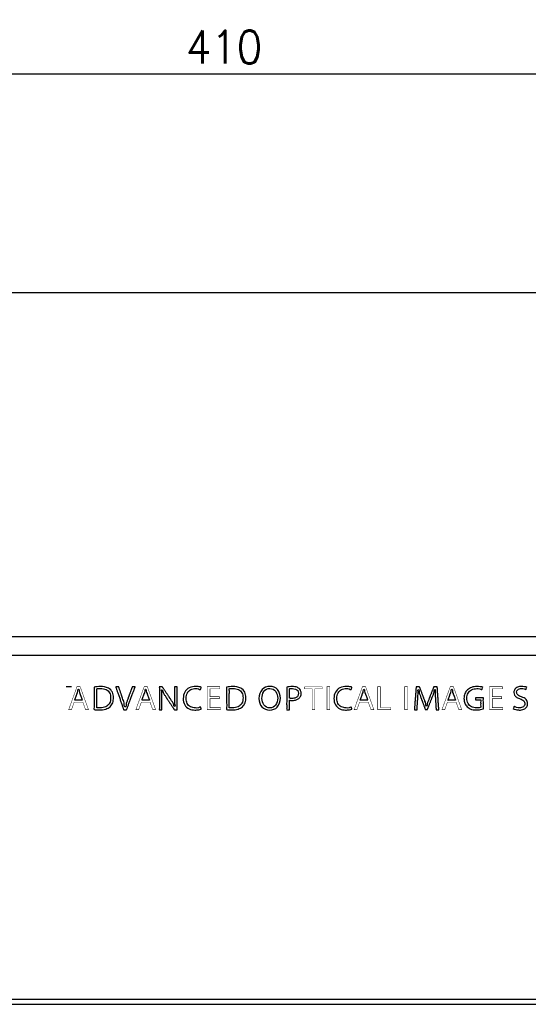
# Model space of a CAD drawing. Header units: inches. Extents: x -119 to 916, y -375 to 403.
# Tile 4 of 21: x 366 to 465, y -67 to 123. Entities that reach past the tile are written whole.
import ezdxf

# ---------------------------------------------------------------- set-up
doc = ezdxf.new("R2010")
doc.units = ezdxf.units.IN
doc.layers.add('$DDT_AUDIT_GENERATED__3C_', color=7, linetype='Continuous')
doc.layers.add('1', color=7, linetype='Continuous')
doc.styles.add('CONVERTER_11', font='txt.shx', dxfattribs={"width": 0.9})
doc.dimstyles.new('ME10_DIM_10', dxfattribs={"dimtxt": 6.4, "dimasz": 7, "dimexe": 1.4, "dimexo": 2, "dimgap": 2, "dimtad": 1, "dimdec": 3, "dimdsep": 46, "dimtxsty": 'CONVERTER_11', "dimsah": 1, "dimcen": 0.09, "dimclrd": 2, "dimclre": 2, "dimclrt": 4, "dimadec": 0, "dimazin": 0, "dimtfac": 1, "dimtdec": 4, "dimtix": 1, "dimtmove": 0, "dimatfit": 3, "dimfxl": 1, "dimtolj": 1, "dimtzin": 0, "dimarcsym": 0})

# ---------------------------------------------------------------- blocks, each defined once
blk = doc.blocks.new('*D1')
at = {"layer": '1', "color": 2, "linetype": 'Continuous'}
for p, q in [((200, 71.88), (200, 114.36)), ((200, 112.96), (610, 112.96)), ((610, 65.72), (610, 114.36))]:
    blk.add_line(p, q, dxfattribs=at)
at = {"layer": '1', "color": 2}
for points in [[(207, 113.89), (207, 112.04), (200, 112.96)], [(603, 112.04), (603, 113.89), (610, 112.96)]]:
    blk.add_solid(points, dxfattribs=at)
at = {"layer": '1', "color": 4, "insert": (398.28, 114.96), "char_height": 6.4, "attachment_point": 7, "rotation": 0.0001, "line_spacing_factor": 0.60024, "style": 'CONVERTER_11'}
blk.add_mtext('410', dxfattribs=at)

msp = doc.modelspace()

# ---------------------------------------------------------------- linework, layer by layer
at = {"layer": '$DDT_AUDIT_GENERATED__3C_', "color": 7, "linetype": 'Continuous', "const_width": 0.09}
for points in [[(379.3909, -10.3614), (378.8266, -10.3614), (378.3009, -8.9144), (376.6021, -8.9144), (376.0891, -10.3614), (375.5441, -10.3614), (377.1599, -5.8986), (377.7752, -5.8986), (379.3909, -10.3614)], [(392.4216, -10.3614), (391.8573, -10.3614), (391.3316, -8.9144), (389.6328, -8.9144), (389.1198, -10.3614), (388.5748, -10.3614), (390.1906, -5.8986), (390.8059, -5.8986), (392.4216, -10.3614)], [(404.9976, -10.3614), (402.4203, -10.3614), (402.4203, -5.8986), (404.8883, -5.8986), (404.8883, -6.3086), (402.9522, -6.3086), (402.9522, -7.8196), (404.7729, -7.8196), (404.7729, -8.2234), (402.9522, -8.2234), (402.9522, -9.9514), (404.9976, -9.9514), (404.9976, -10.3614)], [(424.7424, -6.3141), (423.2996, -6.3141), (423.2996, -10.3614), (422.7677, -10.3614), (422.7677, -6.3141), (421.3314, -6.3141), (421.3314, -5.9041), (424.7424, -5.9041), (424.7424, -6.3141)], [(425.6602, -5.8986), (426.1921, -5.8986), (426.1921, -10.3614), (425.6602, -10.3614), (425.6602, -5.8986)], [(434.7652, -10.3614), (434.2009, -10.3614), (433.6752, -8.9144), (431.9764, -8.9144), (431.4634, -10.3614), (430.9184, -10.3614), (432.5342, -5.8986), (433.1494, -5.8986), (434.7652, -10.3614)], [(438.0294, -10.3614), (435.478, -10.3614), (435.478, -5.8986), (436.0099, -5.8986), (436.0099, -9.9452), (438.0294, -9.9452), (438.0294, -10.3614)], [(440.73, -5.8986), (441.2619, -5.8986), (441.2619, -10.3614), (440.73, -10.3614), (440.73, -5.8986)], [(451.8039, -10.3614), (451.2396, -10.3614), (450.7139, -8.9144), (449.0151, -8.9144), (448.5021, -10.3614), (447.9571, -10.3614), (449.5729, -5.8986), (450.1882, -5.8986), (451.8039, -10.3614)], [(459.7755, -10.3614), (457.1982, -10.3614), (457.1982, -5.8986), (459.6663, -5.8986), (459.6663, -6.3086), (457.7302, -6.3086), (457.7302, -7.8196), (459.5509, -7.8196), (459.5509, -8.2234), (457.7302, -8.2234), (457.7302, -9.9514), (459.7755, -9.9514), (459.7755, -10.3614)]]:
    msp.add_lwpolyline(points, close=True, dxfattribs=at)
at = {"layer": '$DDT_AUDIT_GENERATED__3C_', "color": 7, "linetype": 'Continuous'}
for points, knots in [([(378.192, -8.5279), (378.1883, -8.5176), (378.1743, -8.4792), (378.145, -8.3986), (378.1006, -8.2763), (378.0453, -8.1242), (377.9835, -7.9541), (377.9196, -7.7781), (377.8578, -7.608), (377.8025, -7.4559), (377.7581, -7.3335), (377.7287, -7.2532), (377.6629, -7.069), (377.5173, -6.8494), (377.6004, -6.3528), (377.4515, -6.3555), (377.3016, -6.3528), (377.3829, -6.8406), (377.2439, -7.0586), (377.1802, -7.2366), (377.1505, -7.318), (377.1055, -7.442), (377.0495, -7.5961), (376.9869, -7.7684), (376.9223, -7.9465), (376.8589, -8.1194), (376.8057, -8.2716), (376.7532, -8.4007), (376.7385, -8.4719), (376.6989, -8.5367), (376.7758, -8.5207), (376.8499, -8.532), (376.9947, -8.5263), (377.162, -8.5284), (377.3532, -8.5278), (377.5499, -8.5279), (377.7403, -8.5279), (377.9105, -8.5279), (378.0474, -8.5279), (378.1375, -8.5279), (378.1805, -8.5279), (378.192, -8.5279)], [0, 0, 0, 0, 0.03279966, 0.12273423, 0.25710705, 0.42322148, 0.60838087, 0.79988859, 0.98504798, 1.15116241, 1.28553523, 1.37546979, 1.40826946, 1.86972452, 2.29341328, 2.30288728, 2.31236127, 2.73883313, 3.17918628, 3.21241234, 3.30351606, 3.43963573, 3.60790966, 3.79547614, 3.98947346, 4.17703994, 4.34531387, 4.48143354, 4.57253726, 4.60576332, 4.64025795, 4.73483999, 4.8761567, 5.05085531, 5.24558305, 5.44698717, 5.64171492, 5.81641352, 5.95773023, 6.05231228, 6.0868069, 6.0868069, 6.0868069, 6.0868069]), ([(380.4885, -5.9572), (380.6816, -5.9323), (381.0906, -5.8795), (382.0166, -5.8411), (383.1759, -5.967), (384.1303, -6.9104), (384.2955, -7.9963), (384.1593, -8.993), (383.6266, -9.8455), (382.6813, -10.3189), (381.7291, -10.4326), (381.048, -10.3535), (380.3628, -10.4776), (380.5736, -9.6039), (380.4517, -8.7671), (380.4975, -7.5654), (380.4878, -6.6255), (380.4883, -6.1096), (380.4885, -5.9572)], [0, 0, 0, 0, 0.58325285, 1.23531965, 2.79425114, 3.90765807, 4.97600941, 5.9655086, 6.8907043, 7.85369322, 9.05406914, 9.61902746, 10.11316194, 10.56998069, 11.65931771, 12.95949414, 14.04883115, 14.5056499, 14.5056499, 14.5056499, 14.5056499]), ([(381.0204, -9.9748), (381.1153, -9.9838), (381.3222, -10.0033), (381.9079, -10.0103), (382.7495, -9.9152), (383.5802, -9.1242), (383.7445, -8.0771), (383.5821, -7.0447), (382.794, -6.3404), (381.9339, -6.2167), (381.3931, -6.2923), (380.9472, -6.2384), (381.0714, -6.7648), (380.9961, -7.31), (381.0277, -8.1508), (381.0189, -8.9567), (381.0205, -9.5682), (381.0205, -9.8845), (381.0204, -9.9748)], [0, 0, 0, 0, 0.28564166, 0.62283456, 1.76255319, 2.71883614, 3.82059063, 4.82431242, 5.71526446, 6.80417519, 7.21670586, 7.52550743, 7.79667418, 8.47459106, 9.355883, 10.23717494, 10.91509182, 11.18625857, 11.18625857, 11.18625857, 11.18625857]), ([(388.4587, -5.8986), (388.4542, -5.9105), (388.4369, -5.9565), (388.3995, -6.0561), (388.34, -6.2142), (388.2614, -6.423), (388.1666, -6.6748), (388.0586, -6.9618), (387.9404, -7.276), (387.8147, -7.6098), (387.6847, -7.9553), (387.5532, -8.3047), (387.4232, -8.6502), (387.2976, -8.9839), (387.1794, -9.2983), (387.0712, -9.5849), (386.9772, -9.8378), (386.8964, -10.0435), (386.8422, -10.2093), (386.7948, -10.2945), (386.7869, -10.3691), (386.7278, -10.356), (386.6594, -10.3641), (386.5531, -10.3607), (386.4411, -10.3607), (386.3347, -10.3641), (386.2665, -10.3559), (386.2072, -10.3692), (386.2012, -10.2946), (386.1566, -10.2094), (386.1073, -10.0439), (386.0328, -9.8384), (385.9464, -9.5859), (385.8468, -9.2996), (385.7381, -8.9856), (385.6225, -8.6523), (385.5029, -8.3072), (385.3819, -7.9583), (385.2623, -7.6132), (385.1467, -7.2799), (385.0378, -6.9659), (384.9389, -6.6797), (384.8502, -6.4271), (384.7822, -6.2215), (384.7169, -6.0561), (384.7023, -5.9708), (384.6566, -5.8961), (384.7266, -5.9098), (384.7903, -5.9013), (384.9018, -5.9048), (385.0153, -5.9049), (385.1246, -5.9012), (385.1938, -5.9101), (385.2535, -5.896), (385.2589, -5.9639), (385.297, -6.04), (385.3385, -6.1831), (385.3993, -6.3568), (385.4676, -6.5631), (385.5432, -6.7879), (385.6219, -7.0228), (385.7006, -7.2576), (385.776, -7.4826), (385.8449, -7.6881), (385.9039, -7.8641), (385.9498, -8.0012), (385.9794, -8.0891), (386.0898, -8.4223), (386.3956, -8.8427), (386.2306, -9.831), (386.5195, -9.828), (386.7138, -9.8306), (386.6094, -9.1879), (386.8844, -8.7417), (387.0075, -8.324), (387.0932, -8.0891), (387.1252, -8.0008), (387.175, -7.8635), (387.2391, -7.6869), (387.3139, -7.481), (387.3957, -7.2554), (387.4812, -7.02), (387.5666, -6.7845), (387.6486, -6.5592), (387.7228, -6.3524), (387.7886, -6.1783), (387.8341, -6.0348), (387.8746, -5.9586), (387.8816, -5.8907), (387.9405, -5.9044), (388.0092, -5.8957), (388.1168, -5.8996), (388.2307, -5.8984), (388.3357, -5.8987), (388.4105, -5.8986), (388.4482, -5.8986), (388.4587, -5.8986)], [0, 0, 0, 0, 0.03823561, 0.14738089, 0.31909353, 0.54503122, 0.81685163, 1.12621246, 1.4647714, 1.82418612, 2.19611431, 2.57221365, 2.94414184, 3.30355656, 3.64211549, 3.95147633, 4.22329674, 4.44923443, 4.62094707, 4.73009235, 4.76832796, 4.79958686, 4.88020194, 4.99043071, 5.11053072, 5.22075949, 5.30137456, 5.33263347, 5.37046127, 5.47844245, 5.64832367, 5.87185159, 6.14077287, 6.44683418, 6.78178217, 7.1373635, 7.50532485, 7.87741286, 8.2453742, 8.60095554, 8.93590353, 9.24196484, 9.51088612, 9.73441404, 9.90429525, 10.01227643, 10.05010424, 10.08206923, 10.16450528, 10.27722396, 10.40003685, 10.51275553, 10.59519158, 10.62715658, 10.66155316, 10.75786359, 10.90576891, 11.09495012, 11.31508826, 11.55586434, 11.80695941, 12.05805447, 12.29883056, 12.5189687, 12.70814991, 12.85605522, 12.95236565, 12.98676224, 13.90653355, 14.75015298, 14.75979923, 14.76944547, 15.32854524, 15.92436806, 16.54285513, 16.57763544, 16.67502029, 16.8245756, 17.01586728, 17.23846123, 17.48192336, 17.73581958, 17.98971581, 18.23317794, 18.45577189, 18.64706357, 18.79661888, 18.89400373, 18.92878404, 18.96038645, 19.0418874, 19.15332748, 19.27474727, 19.38618735, 19.4676883, 19.49929071, 19.49929071, 19.49929071, 19.49929071]), ([(391.2227, -8.5279), (391.219, -8.5176), (391.205, -8.4792), (391.1757, -8.3986), (391.1313, -8.2763), (391.076, -8.1242), (391.0142, -7.9541), (390.9503, -7.7781), (390.8885, -7.608), (390.8332, -7.4559), (390.7888, -7.3335), (390.7594, -7.2532), (390.6936, -7.069), (390.548, -6.8494), (390.6311, -6.3528), (390.4822, -6.3555), (390.3323, -6.3528), (390.4136, -6.8406), (390.2746, -7.0586), (390.211, -7.2366), (390.1812, -7.318), (390.1362, -7.442), (390.0802, -7.5961), (390.0176, -7.7684), (389.953, -7.9465), (389.8896, -8.1194), (389.8364, -8.2716), (389.7839, -8.4007), (389.7692, -8.4719), (389.7296, -8.5367), (389.8065, -8.5207), (389.8806, -8.532), (390.0255, -8.5263), (390.1927, -8.5284), (390.3839, -8.5278), (390.5806, -8.5279), (390.771, -8.5279), (390.9412, -8.5279), (391.0781, -8.5279), (391.1682, -8.5279), (391.2112, -8.5279), (391.2227, -8.5279)], [0, 0, 0, 0, 0.03279966, 0.12273423, 0.25710705, 0.42322148, 0.60838087, 0.79988859, 0.98504798, 1.15116241, 1.28553523, 1.37546979, 1.40826946, 1.86972452, 2.29341328, 2.30288728, 2.31236127, 2.73883313, 3.17918628, 3.21241234, 3.30351606, 3.43963573, 3.60790966, 3.79547614, 3.98947346, 4.17703994, 4.34531387, 4.48143354, 4.57253726, 4.60576332, 4.64025795, 4.73483999, 4.8761567, 5.05085531, 5.24558305, 5.44698717, 5.64171492, 5.81641352, 5.95773023, 6.05231228, 6.0868069, 6.0868069, 6.0868069, 6.0868069]), ([(396.5771, -10.3614), (396.5694, -10.3614), (396.5417, -10.3614), (396.4856, -10.3614), (396.4045, -10.3613), (396.3108, -10.3616), (396.2177, -10.3608), (396.1353, -10.3631), (396.0819, -10.358), (396.0392, -10.3663), (396.0204, -10.312), (395.9666, -10.2508), (395.8943, -10.1315), (395.795, -9.9858), (395.679, -9.8095), (395.5488, -9.6137), (395.4096, -9.4037), (395.2659, -9.187), (395.1221, -8.9702), (394.9829, -8.7603), (394.8528, -8.5642), (394.7364, -8.3887), (394.6383, -8.2407), (394.563, -8.1272), (394.5151, -8.0549), (394.3836, -7.8573), (394.1804, -7.4906), (393.8213, -7.1274), (393.7858, -6.478), (393.5959, -6.5282), (393.4926, -6.5492), (393.6471, -6.8445), (393.6052, -7.0885), (393.6299, -7.3935), (393.6306, -7.701), (393.6343, -8.038), (393.6343, -8.2796), (393.6343, -8.4338), (393.6343, -8.502), (393.6343, -8.6087), (393.6343, -8.7469), (393.6343, -8.9096), (393.6343, -9.0897), (393.6343, -9.2804), (393.6343, -9.4745), (393.6343, -9.6653), (393.6341, -9.8452), (393.6348, -10.0086), (393.6328, -10.1448), (393.6378, -10.2565), (393.6282, -10.3151), (393.6412, -10.3671), (393.5969, -10.3572), (393.5505, -10.3636), (393.4715, -10.3606), (393.3843, -10.3618), (393.2972, -10.3606), (393.2182, -10.3635), (393.1716, -10.3574), (393.127, -10.367), (393.1412, -10.311), (393.1303, -10.2465), (393.1362, -10.1199), (393.1337, -9.9614), (393.1346, -9.7643), (393.1343, -9.5383), (393.1344, -9.2867), (393.1344, -9.0152), (393.1344, -8.7285), (393.1344, -8.4318), (393.1344, -8.13), (393.1344, -7.8282), (393.1344, -7.5315), (393.1344, -7.2448), (393.1344, -6.9733), (393.1343, -6.7217), (393.1346, -6.4957), (393.1338, -6.2987), (393.1361, -6.14), (393.1305, -6.0137), (393.1409, -5.9487), (393.1271, -5.8922), (393.1762, -5.9034), (393.2278, -5.8961), (393.3161, -5.8995), (393.4131, -5.8982), (393.511, -5.8993), (393.5973, -5.8967), (393.6532, -5.9022), (393.6975, -5.8934), (393.717, -5.9478), (393.7713, -6.0093), (393.8445, -6.1284), (393.9451, -6.2741), (394.0625, -6.4503), (394.1943, -6.6461), (394.3352, -6.856), (394.4807, -7.0727), (394.6263, -7.2894), (394.7672, -7.4992), (394.8989, -7.6953), (395.0167, -7.8707), (395.1161, -8.0186), (395.1923, -8.1321), (395.2408, -8.2044), (395.3764, -8.4054), (395.5749, -8.7809), (395.9163, -9.1134), (395.9663, -9.7836), (396.1283, -9.7023), (396.2436, -9.6483), (396.0544, -9.3082), (396.1029, -8.9871), (396.0733, -8.6137), (396.0728, -8.2376), (396.0706, -7.9692), (396.0706, -7.8033), (396.0706, -7.7359), (396.0706, -7.6304), (396.0706, -7.4939), (396.0706, -7.3332), (396.0706, -7.1551), (396.0706, -6.9667), (396.0707, -6.7749), (396.0706, -6.5865), (396.0708, -6.4086), (396.0701, -6.2472), (396.0721, -6.1126), (396.0672, -6.0023), (396.0766, -5.9443), (396.0639, -5.8928), (396.1085, -5.9029), (396.1555, -5.8964), (396.2356, -5.8995), (396.3238, -5.8982), (396.4122, -5.8994), (396.4922, -5.8965), (396.5394, -5.9027), (396.5845, -5.8929), (396.5703, -5.949), (396.5812, -6.0135), (396.5753, -6.1401), (396.5777, -6.2986), (396.5769, -6.4957), (396.5771, -6.7217), (396.5771, -6.9733), (396.5771, -7.2448), (396.5771, -7.5315), (396.5771, -7.8282), (396.5771, -8.13), (396.5771, -8.4318), (396.5771, -8.7285), (396.5771, -9.0152), (396.5771, -9.2868), (396.5771, -9.5382), (396.5771, -9.7646), (396.5771, -9.9607), (396.5771, -10.1216), (396.5771, -10.2424), (396.5771, -10.3178), (396.5771, -10.3524), (396.5771, -10.3614)], [0, 0, 0, 0, 0.02287081, 0.08316659, 0.16841235, 0.26613309, 0.36385384, 0.4490996, 0.50939538, 0.53226619, 0.56391959, 0.65337486, 0.79237458, 0.97266135, 1.18597776, 1.42406639, 1.67866984, 1.9415307, 2.20439157, 2.45899502, 2.69708365, 2.91040006, 3.09068683, 3.22968655, 3.31914182, 3.35079522, 3.94244242, 4.52113645, 5.07934459, 5.09263054, 5.10591648, 5.38799573, 5.6703183, 5.96128743, 6.26926938, 6.60259193, 6.96955189, 6.99462356, 7.06517407, 7.17420669, 7.31472466, 7.47973123, 7.66222967, 7.85522323, 8.05171516, 8.24470871, 8.42720715, 8.59221373, 8.7327317, 8.84176431, 8.91231482, 8.93738649, 8.95886581, 9.01549311, 9.0955524, 9.18732767, 9.27910295, 9.35916223, 9.41578953, 9.43726885, 9.4640924, 9.5412101, 9.66359253, 9.82621029, 10.02403396, 10.25203411, 10.50518135, 10.77844624, 11.06679938, 11.36521135, 11.66865273, 11.97209412, 12.27050609, 12.55885923, 12.83212412, 13.08527135, 13.31327151, 13.51109517, 13.67371293, 13.79609537, 13.87321307, 13.90003662, 13.92400286, 13.98718659, 14.07651532, 14.17891654, 14.28131776, 14.37064648, 14.43383022, 14.45779646, 14.48956371, 14.57934071, 14.71884036, 14.89977554, 15.11385916, 15.35280411, 15.60832326, 15.87212953, 16.1359358, 16.39145495, 16.6303999, 16.84448352, 17.0254187, 17.16491835, 17.25469535, 17.2864626, 17.89316672, 18.45151239, 18.97701234, 18.98409993, 18.99118753, 19.35610868, 19.71178504, 20.07081213, 20.44574147, 20.84906862, 20.87384182, 20.94355245, 21.05128705, 21.19013219, 21.3531744, 21.53350024, 21.72419625, 21.91834899, 22.10904501, 22.28937085, 22.45241306, 22.59125819, 22.6989928, 22.76870343, 22.79347663, 22.8152372, 22.872606, 22.95371362, 23.04669064, 23.13966766, 23.22077527, 23.27814407, 23.29990465, 23.3267282, 23.4038459, 23.52622833, 23.68884609, 23.88666976, 24.11466991, 24.36781715, 24.64108204, 24.92943518, 25.22784715, 25.53128853, 25.83472992, 26.13314189, 26.42149502, 26.69475992, 26.94790715, 27.17590731, 27.37373097, 27.53634873, 27.65873117, 27.73584887, 27.76267241, 27.76267241, 27.76267241, 27.76267241]), ([(401.2583, -10.2263), (401.0981, -10.2774), (400.7032, -10.4033), (399.8958, -10.457), (398.8693, -10.2927), (397.9318, -9.4341), (397.6808, -8.1733), (397.9484, -6.8986), (398.8901, -5.993), (400.0445, -5.7764), (400.6932, -5.8919), (401.3549, -5.9311), (401.1666, -6.2135), (401.1394, -6.5619), (400.6509, -6.2023), (400.0578, -6.2545), (399.1923, -6.3483), (398.4481, -7.1147), (398.267, -8.1395), (398.4388, -9.1552), (399.1614, -9.9169), (400.0303, -10.0024), (400.6404, -10.0629), (401.1556, -9.6825), (401.1947, -10.0417), (401.2371, -10.1648), (401.2583, -10.2263)], [0, 0, 0, 0, 0.50289153, 1.23948984, 2.41312982, 3.51940114, 4.81293823, 6.09650565, 7.26215285, 8.55452154, 9.2571944, 9.65224938, 9.86900138, 10.08575338, 10.50723151, 11.03181004, 12.03318616, 12.95083564, 14.0191214, 15.04677908, 15.94174253, 16.94909684, 17.49015239, 17.951413, 18.15570705, 18.36000109, 18.36000109, 18.36000109, 18.36000109]), ([(406.1716, -5.9572), (406.3648, -5.9323), (406.7738, -5.8795), (407.6998, -5.8411), (408.859, -5.967), (409.8134, -6.9104), (409.9786, -7.9963), (409.8425, -8.993), (409.3097, -9.8455), (408.3645, -10.3189), (407.4122, -10.4326), (406.7312, -10.3535), (406.0459, -10.4776), (406.2567, -9.6039), (406.1348, -8.7671), (406.1806, -7.5654), (406.1709, -6.6255), (406.1715, -6.1096), (406.1716, -5.9572)], [0, 0, 0, 0, 0.58325285, 1.23531965, 2.79425114, 3.90765807, 4.97600941, 5.9655086, 6.8907043, 7.85369322, 9.05406914, 9.61902746, 10.11316194, 10.56998069, 11.6593177, 12.95949414, 14.04883115, 14.5056499, 14.5056499, 14.5056499, 14.5056499]), ([(406.7036, -9.9748), (406.7985, -9.9838), (407.0054, -10.0033), (407.591, -10.0103), (408.4326, -9.9152), (409.2634, -9.1242), (409.4277, -8.0771), (409.2653, -7.0447), (408.4772, -6.3404), (407.617, -6.2167), (407.0762, -6.2923), (406.6304, -6.2384), (406.7546, -6.7648), (406.6793, -7.31), (406.7109, -8.1508), (406.7021, -8.9567), (406.7037, -9.5682), (406.7036, -9.8845), (406.7036, -9.9748)], [0, 0, 0, 0, 0.28564166, 0.62283456, 1.76255319, 2.71883614, 3.82059063, 4.82431242, 5.71526446, 6.80417519, 7.21670586, 7.52550743, 7.79667418, 8.47459106, 9.355883, 10.23717494, 10.91509182, 11.18625857, 11.18625857, 11.18625857, 11.18625857]), ([(416.6492, -8.089), (416.542, -8.7501), (416.3431, -9.9776), (414.5184, -10.6476), (412.8067, -9.9666), (412.279, -8.1423), (412.8212, -6.3106), (414.5708, -5.5988), (416.3651, -6.3028), (416.5525, -7.4812), (416.6492, -8.089)], [0, 0, 0, 0, 1.86765863, 3.46800122, 5.07810979, 6.83322459, 8.64984166, 10.29585773, 11.9189784, 13.64773557, 13.64773557, 13.64773557, 13.64773557]), ([(413.0205, -8.1531), (413.0818, -8.6205), (413.2012, -9.5303), (414.5592, -10.2668), (415.9024, -9.5311), (416.1891, -8.1329), (415.9003, -6.743), (414.5674, -5.9798), (413.1699, -6.7437), (413.0708, -7.6782), (413.0205, -8.1531)], [0, 0, 0, 0, 1.3514052, 2.63006793, 3.91292498, 5.30861871, 6.63778778, 7.94096746, 9.26380887, 10.63072187, 10.63072187, 10.63072187, 10.63072187]), ([(417.8429, -5.9572), (418.006, -5.9343), (418.3739, -5.8826), (419.0578, -5.8535), (419.8011, -5.9195), (420.4016, -6.3045), (420.6251, -6.7533), (420.6827, -7.255), (420.569, -7.817), (420.1065, -8.2912), (419.5212, -8.5327), (418.987, -8.5543), (418.6401, -8.5944), (418.3235, -8.4515), (418.4079, -8.8456), (418.3562, -9.1815), (418.3969, -9.7089), (418.3316, -10.0405), (418.4297, -10.3973), (418.178, -10.3467), (418.0377, -10.3496), (417.771, -10.3959), (417.9084, -9.9254), (417.8098, -9.4433), (417.8539, -8.5916), (417.8401, -7.719), (417.8434, -6.9068), (417.8429, -6.3296), (417.8429, -6.0385), (417.8429, -5.9572)], [0, 0, 0, 0, 0.49350128, 1.11340992, 2.05723913, 2.68136543, 3.15605221, 3.50664794, 4.18971698, 4.79111157, 5.41284432, 6.06074764, 6.32543652, 6.56349914, 6.75418066, 7.20888275, 7.75159169, 8.20629377, 8.39697529, 8.53488091, 8.79099135, 8.92889697, 9.17286147, 9.80203308, 10.66232895, 11.59966625, 12.45996212, 13.08913373, 13.33309823, 13.33309823, 13.33309823, 13.33309823]), ([(418.3748, -8.1241), (418.4514, -8.1383), (418.6209, -8.1695), (419.0172, -8.1766), (419.5252, -8.127), (420.0355, -7.7522), (420.1722, -7.1876), (420.032, -6.6277), (419.5425, -6.3049), (419.0268, -6.2388), (418.6754, -6.2921), (418.3245, -6.2496), (418.4069, -6.612), (418.361, -6.9648), (418.3782, -7.4589), (418.3746, -7.8479), (418.3748, -8.0611), (418.3748, -8.1241)], [0, 0, 0, 0, 0.2330248, 0.51605221, 1.18864777, 1.72956841, 2.29053283, 2.83475515, 3.34621576, 3.95273858, 4.30259239, 4.53884929, 4.7276677, 5.177927, 5.71533326, 6.16559256, 6.35441098, 6.35441098, 6.35441098, 6.35441098]), ([(430.4943, -10.2263), (430.3341, -10.2774), (429.9393, -10.4033), (429.1319, -10.457), (428.1053, -10.2927), (427.1678, -9.4341), (426.9169, -8.1733), (427.1845, -6.8986), (428.1261, -5.993), (429.2806, -5.7764), (429.9293, -5.8919), (430.5909, -5.9311), (430.4027, -6.2135), (430.3755, -6.5619), (429.887, -6.2023), (429.2939, -6.2545), (428.4283, -6.3483), (427.6841, -7.1147), (427.5031, -8.1395), (427.6749, -9.1552), (428.3974, -9.9169), (429.2664, -10.0024), (429.8765, -10.0629), (430.3916, -9.6825), (430.4308, -10.0417), (430.4731, -10.1648), (430.4943, -10.2263)], [0, 0, 0, 0, 0.50289153, 1.23948984, 2.41312982, 3.51940114, 4.81293823, 6.09650565, 7.26215285, 8.55452154, 9.2571944, 9.65224938, 9.86900138, 10.08575338, 10.50723151, 11.03181004, 12.03318616, 12.95083564, 14.0191214, 15.04677908, 15.94174253, 16.94909684, 17.49015239, 17.951413, 18.15570705, 18.36000109, 18.36000109, 18.36000109, 18.36000109]), ([(433.5663, -8.5279), (433.5626, -8.5176), (433.5486, -8.4792), (433.5193, -8.3986), (433.4749, -8.2763), (433.4196, -8.1242), (433.3578, -7.9541), (433.2939, -7.7781), (433.2321, -7.608), (433.1768, -7.4559), (433.1324, -7.3335), (433.103, -7.2532), (433.0372, -7.069), (432.8916, -6.8494), (432.9747, -6.3528), (432.8258, -6.3555), (432.6759, -6.3528), (432.7572, -6.8406), (432.6182, -7.0586), (432.5545, -7.2366), (432.5248, -7.318), (432.4798, -7.442), (432.4238, -7.5961), (432.3612, -7.7684), (432.2966, -7.9465), (432.2332, -8.1194), (432.1799, -8.2716), (432.1275, -8.4007), (432.1127, -8.4719), (432.0731, -8.5367), (432.1501, -8.5207), (432.2241, -8.532), (432.369, -8.5263), (432.5363, -8.5284), (432.7275, -8.5278), (432.9242, -8.5279), (433.1145, -8.5279), (433.2848, -8.5279), (433.4216, -8.5279), (433.5118, -8.5279), (433.5548, -8.5279), (433.5663, -8.5279)], [0, 0, 0, 0, 0.03279966, 0.12273423, 0.25710705, 0.42322148, 0.60838087, 0.79988859, 0.98504798, 1.15116241, 1.28553523, 1.37546979, 1.40826946, 1.86972452, 2.29341328, 2.30288728, 2.31236127, 2.73883313, 3.17918628, 3.21241234, 3.30351606, 3.43963573, 3.60790966, 3.79547614, 3.98947346, 4.17703994, 4.34531387, 4.48143354, 4.57253726, 4.60576332, 4.64025795, 4.73483999, 4.8761567, 5.05085531, 5.24558305, 5.44698717, 5.64171492, 5.81641352, 5.95773023, 6.05231228, 6.0868069, 6.0868069, 6.0868069, 6.0868069]), ([(447.3532, -10.3614), (447.3435, -10.3614), (447.3087, -10.3614), (447.2398, -10.3613), (447.143, -10.3616), (447.0383, -10.3605), (446.9383, -10.3642), (446.8771, -10.3559), (446.8186, -10.3691), (446.8318, -10.2993), (446.8143, -10.2215), (446.812, -10.0751), (446.7988, -9.8993), (446.7871, -9.6927), (446.7734, -9.4707), (446.7596, -9.2429), (446.7461, -9.0207), (446.7336, -8.8149), (446.7228, -8.6366), (446.7143, -8.4967), (446.7088, -8.4062), (446.6995, -8.2528), (446.6849, -8.0151), (446.6664, -7.6709), (446.6427, -7.3331), (446.6468, -6.9863), (446.5769, -6.7487), (446.7067, -6.4287), (446.6126, -6.4313), (446.423, -6.4281), (446.4898, -7.0521), (446.2069, -7.4958), (446.0803, -7.919), (445.9865, -8.1584), (445.9522, -8.2465), (445.8988, -8.3834), (445.8302, -8.5596), (445.7501, -8.765), (445.6624, -8.99), (445.5709, -9.2248), (445.4794, -9.4597), (445.3915, -9.6845), (445.312, -9.8908), (445.2417, -10.0644), (445.1927, -10.2079), (445.1498, -10.2833), (445.1418, -10.3506), (445.0882, -10.3386), (445.0278, -10.3459), (444.9394, -10.3421), (444.851, -10.346), (444.7908, -10.3385), (444.7372, -10.3507), (444.7303, -10.2847), (444.6898, -10.2106), (444.6443, -10.0702), (444.5785, -9.9003), (444.5043, -9.6983), (444.4223, -9.4782), (444.3369, -9.2483), (444.2514, -9.0184), (444.1695, -8.7981), (444.0948, -8.5969), (444.0307, -8.4245), (443.9808, -8.2904), (443.9488, -8.2041), (443.8573, -7.959), (443.7352, -7.5244), (443.4564, -7.0688), (443.5545, -6.4284), (443.3624, -6.4313), (443.2069, -6.4286), (443.4114, -6.9635), (443.2953, -7.3493), (443.2954, -7.8869), (443.2677, -8.2368), (443.253, -8.4518), (443.247, -8.5402), (443.2376, -8.6768), (443.2256, -8.851), (443.2118, -9.052), (443.1969, -9.269), (443.1817, -9.4915), (443.1666, -9.7083), (443.1536, -9.9101), (443.1393, -10.0818), (443.1359, -10.2248), (443.1181, -10.3007), (443.1305, -10.3688), (443.0742, -10.3561), (443.0152, -10.364), (442.9186, -10.3607), (442.8189, -10.3608), (442.722, -10.3639), (442.6638, -10.3564), (442.605, -10.3687), (442.6298, -10.2943), (442.6216, -10.2094), (442.642, -10.0435), (442.6545, -9.8378), (442.6749, -9.5849), (442.6963, -9.2983), (442.7204, -8.9839), (442.7458, -8.6502), (442.7721, -8.3047), (442.7987, -7.9553), (442.8249, -7.6098), (442.8504, -7.2761), (442.8742, -6.9617), (442.8964, -6.6751), (442.9145, -6.4222), (442.9333, -6.2165), (442.9382, -6.0506), (442.9593, -5.9657), (442.9458, -5.8913), (443.0034, -5.9038), (443.0651, -5.8959), (443.168, -5.8996), (443.2821, -5.8981), (443.3965, -5.8996), (443.4984, -5.896), (443.5623, -5.9035), (443.6162, -5.8917), (443.6234, -5.9597), (443.6662, -6.0359), (443.7142, -6.1814), (443.7836, -6.3571), (443.8619, -6.5661), (443.9485, -6.7938), (444.0387, -7.0317), (444.1289, -7.2696), (444.2153, -7.4975), (444.2942, -7.7056), (444.3618, -7.884), (444.4144, -8.0227), (444.4482, -8.112), (444.5312, -8.3295), (444.6368, -8.706), (444.88, -9.1026), (444.8006, -9.6612), (444.9714, -9.6585), (445.1392, -9.6612), (445.0603, -9.1081), (445.311, -8.7132), (445.4211, -8.3328), (445.5085, -8.112), (445.5435, -8.0227), (445.5981, -7.884), (445.6682, -7.7056), (445.75, -7.4975), (445.8396, -7.2696), (445.9331, -7.0317), (446.0266, -6.7938), (446.1164, -6.5661), (446.1976, -6.3571), (446.2695, -6.1813), (446.3195, -6.0359), (446.3634, -5.9596), (446.3715, -5.8916), (446.4263, -5.9036), (446.4914, -5.896), (446.5954, -5.8996), (446.7122, -5.8981), (446.8284, -5.8997), (446.9335, -5.8958), (446.9963, -5.9039), (447.055, -5.8911), (447.0411, -5.9656), (447.0615, -6.0507), (447.0652, -6.2165), (447.0825, -6.4222), (447.0988, -6.6751), (447.1189, -6.9617), (447.1405, -7.2761), (447.1635, -7.6098), (447.1873, -7.9553), (447.2114, -8.3047), (447.2352, -8.6502), (447.2582, -8.984), (447.2799, -9.2982), (447.2997, -9.5852), (447.317, -9.837), (447.3314, -10.0458), (447.3423, -10.2039), (447.3492, -10.3035), (447.3524, -10.3495), (447.3532, -10.3614)], [0, 0, 0, 0, 0.02912154, 0.10422448, 0.20691624, 0.31880428, 0.42149604, 0.49659897, 0.52572052, 0.55961962, 0.65398739, 0.79782951, 0.9801517, 1.18995965, 1.41625905, 1.6480556, 1.874355, 2.08416295, 2.26648513, 2.41032726, 2.50469503, 2.53859413, 2.87129859, 3.21985514, 3.56869784, 3.90227818, 4.20508514, 4.46169366, 4.47116765, 4.48064164, 5.0288805, 5.61988459, 6.25884186, 6.29384412, 6.39185045, 6.54236016, 6.73487259, 6.95888705, 7.20390287, 7.45941936, 7.71493586, 7.95995168, 8.18396614, 8.37647857, 8.52698828, 8.62499461, 8.65999687, 8.68896113, 8.76137179, 8.85550565, 8.9496395, 9.02205016, 9.05101442, 9.08507819, 9.18045673, 9.32693091, 9.51428162, 9.73228971, 9.97073606, 10.21940154, 10.46806702, 10.70651337, 10.92452146, 11.11187217, 11.25834636, 11.3537249, 11.38778866, 12.04405142, 12.6448968, 13.19836031, 13.20800656, 13.2176528, 13.65897248, 14.14983866, 14.66719185, 15.18794736, 15.22107289, 15.31328721, 15.4538469, 15.63200854, 15.83702872, 16.05816403, 16.28467104, 16.50580635, 16.71082653, 16.88898817, 17.02954786, 17.12176218, 17.15488771, 17.18294057, 17.25528743, 17.35421069, 17.46199275, 17.56091601, 17.63326287, 17.66131573, 17.69720467, 17.79965127, 17.96082523, 18.17289622, 18.42803394, 18.71840807, 19.0361883, 19.37354431, 19.7226458, 20.07566244, 20.42476392, 20.76211993, 21.07990016, 21.37027429, 21.62541201, 21.837483, 21.99865696, 22.10110356, 22.1369925, 22.16508881, 22.23916091, 22.34388353, 22.46393141, 22.58397929, 22.68870191, 22.762774, 22.79087032, 22.82619966, 22.92512181, 23.07703797, 23.27134935, 23.49745713, 23.74476251, 24.0026667, 24.26057089, 24.50787627, 24.73398405, 24.92829543, 25.08021159, 25.17913374, 25.21446309, 25.77938535, 26.29846, 26.78811582, 26.79758981, 26.8070638, 27.28736962, 27.8068338, 28.38504892, 28.42054469, 28.51993283, 28.67256462, 28.86779133, 29.09496422, 29.34343458, 29.60255366, 29.86167275, 30.1101431, 30.337316, 30.53254271, 30.6851745, 30.78456264, 30.8200584, 30.84871723, 30.92427233, 31.03109161, 31.15354298, 31.27599435, 31.38281363, 31.45836872, 31.48702756, 31.52289791, 31.62529146, 31.78638196, 31.99834314, 32.25334875, 32.54357252, 32.86118819, 33.19836952, 33.54729023, 33.90012407, 34.24904478, 34.58622611, 34.90384178, 35.19406555, 35.44907116, 35.66103234, 35.82212284, 35.92451639, 35.96038675, 35.96038675, 35.96038675, 35.96038675]), ([(450.605, -8.5279), (450.6013, -8.5176), (450.5873, -8.4792), (450.558, -8.3986), (450.5136, -8.2763), (450.4583, -8.1242), (450.3965, -7.9541), (450.3326, -7.7781), (450.2708, -7.608), (450.2155, -7.4559), (450.1711, -7.3335), (450.1417, -7.2532), (450.0759, -7.069), (449.9303, -6.8494), (450.0134, -6.3528), (449.8645, -6.3555), (449.7146, -6.3528), (449.7959, -6.8406), (449.6569, -7.0586), (449.5933, -7.2366), (449.5635, -7.318), (449.5185, -7.442), (449.4625, -7.5961), (449.3999, -7.7684), (449.3354, -7.9465), (449.2719, -8.1194), (449.2187, -8.2716), (449.1662, -8.4007), (449.1515, -8.4719), (449.1119, -8.5367), (449.1888, -8.5207), (449.2629, -8.532), (449.4078, -8.5263), (449.575, -8.5284), (449.7662, -8.5278), (449.9629, -8.5279), (450.1533, -8.5279), (450.3235, -8.5279), (450.4604, -8.5279), (450.5505, -8.5279), (450.5935, -8.5279), (450.605, -8.5279)], [0, 0, 0, 0, 0.03279966, 0.12273423, 0.25710705, 0.42322148, 0.60838087, 0.79988859, 0.98504798, 1.15116241, 1.28553523, 1.37546979, 1.40826946, 1.86972452, 2.29341328, 2.30288728, 2.31236127, 2.73883313, 3.17918628, 3.21241234, 3.30351606, 3.43963573, 3.60790966, 3.79547614, 3.98947346, 4.17703994, 4.34531387, 4.48143354, 4.57253726, 4.60576332, 4.64025795, 4.73483999, 4.8761567, 5.05085531, 5.24558305, 5.44698717, 5.64171492, 5.81641352, 5.95773023, 6.05231228, 6.0868069, 6.0868069, 6.0868069, 6.0868069]), ([(455.998, -10.1795), (455.8112, -10.2346), (455.3579, -10.3683), (454.4864, -10.4438), (453.4838, -10.3131), (452.6645, -9.7066), (452.3002, -8.9369), (452.1937, -8.096), (452.3371, -7.223), (452.8756, -6.4388), (453.7075, -5.9538), (454.6479, -5.8119), (455.2455, -5.92), (455.9721, -5.9277), (455.7739, -6.2398), (455.7402, -6.589), (455.2201, -6.2125), (454.595, -6.2833), (453.6964, -6.3652), (452.9232, -7.1092), (452.7258, -8.1326), (452.9108, -9.1563), (453.6449, -9.8941), (454.5136, -10.0491), (455.0561, -9.9713), (455.5292, -9.9554), (455.4397, -9.5482), (455.4997, -9.158), (455.4248, -8.81), (455.5356, -8.4119), (455.2351, -8.4733), (454.9772, -8.4524), (454.7261, -8.43), (454.4261, -8.4915), (454.5147, -8.2529), (454.4256, -7.9968), (454.8642, -8.1039), (455.2388, -8.0288), (455.6261, -8.1039), (456.0573, -7.9941), (455.9576, -8.4224), (456.0154, -8.8219), (455.9937, -9.4036), (455.9983, -9.8569), (455.998, -10.1059), (455.998, -10.1795)], [0, 0, 0, 0, 0.58294485, 1.4147545, 2.61417551, 3.5258978, 4.34156473, 5.09739971, 6.04661767, 6.92968888, 7.84841878, 8.89920105, 9.54969729, 10.04787538, 10.26207957, 10.47628375, 10.91370577, 11.49811996, 12.53476986, 13.45900793, 14.49671696, 15.54647889, 16.45259284, 17.45307709, 17.96896449, 18.29456007, 18.51784487, 19.00907144, 19.50029801, 19.72358281, 19.87785819, 20.21726401, 20.55666983, 20.71094521, 20.90731526, 21.10368531, 21.34010451, 21.86022676, 22.38034901, 22.61676822, 22.8372594, 23.36304606, 23.99059789, 24.51638456, 24.73687574, 24.73687574, 24.73687574, 24.73687574]), ([(464.2386, -6.4491), (464.1303, -6.4), (463.8584, -6.2768), (463.3129, -6.2109), (462.6534, -6.3349), (462.3525, -6.9675), (462.6768, -7.6093), (463.4664, -7.8735), (464.3255, -8.2468), (464.6709, -9.1141), (464.4534, -9.8665), (463.8265, -10.3495), (463.0098, -10.4692), (462.4339, -10.3518), (461.6884, -10.2686), (461.8927, -9.9506), (461.9433, -9.5714), (462.4781, -10.0569), (463.0485, -10.0146), (463.8001, -9.9376), (464.1336, -9.2294), (463.8468, -8.5419), (463.1587, -8.2772), (462.5123, -8.0249), (462.0201, -7.5959), (461.843, -6.9884), (462.045, -6.3526), (462.6274, -5.9154), (463.3684, -5.7939), (463.8684, -5.8928), (464.4994, -5.9495), (464.3052, -6.2526), (464.2608, -6.3836), (464.2386, -6.4491)], [0, 0, 0, 0, 0.35462692, 0.89010792, 1.6488232, 2.16681906, 2.74184134, 3.5588239, 4.59675968, 5.43356106, 6.09987529, 6.80349774, 7.70537044, 8.36819425, 8.91508364, 9.13000637, 9.3449291, 9.8593289, 10.44072908, 11.23668149, 11.87914636, 12.46686417, 13.25887616, 13.97405586, 14.57214653, 15.13799642, 15.77402531, 16.44086314, 17.23930482, 17.84642705, 18.26866047, 18.48617226, 18.70368405, 18.70368405, 18.70368405, 18.70368405])]:
    msp.add_open_spline(points, degree=3, knots=knots, dxfattribs=at)
at = {"color": 7, "linetype": 'Continuous'}
for p, q in [((569, 70.5), (213.4, 70.5)), ((569, 3.75), (213.4, 3.75)), ((213.4, 0.25), (569, 0.25)), ((213.4, -66.5), (569, -66.5)), ((213.4, -67.5), (569, -67.5))]:
    msp.add_line(p, q, dxfattribs=at)
at = {"layer": '1', "color": 2, "linetype": 'Continuous'}
msp.add_line((375.084, -5.85), (376.084, -5.85), dxfattribs=at)

# ---------------------------------------------------------------- dimensions: what is measured, and where the dimension line sits
at = {"layer": '1'}
dim = msp.add_linear_dim(base=(200, 112.9638), p1=(610, 63.715), p2=(200, 69.8812), dimstyle='ME10_DIM_10', dxfattribs=at)
dim.commit()
dim.dimension.update_dxf_attribs({"geometry": '*D1', "text_midpoint": (405, 118.1638), "text_rotation": 0.000139})

doc.saveas('drawing.dxf')
